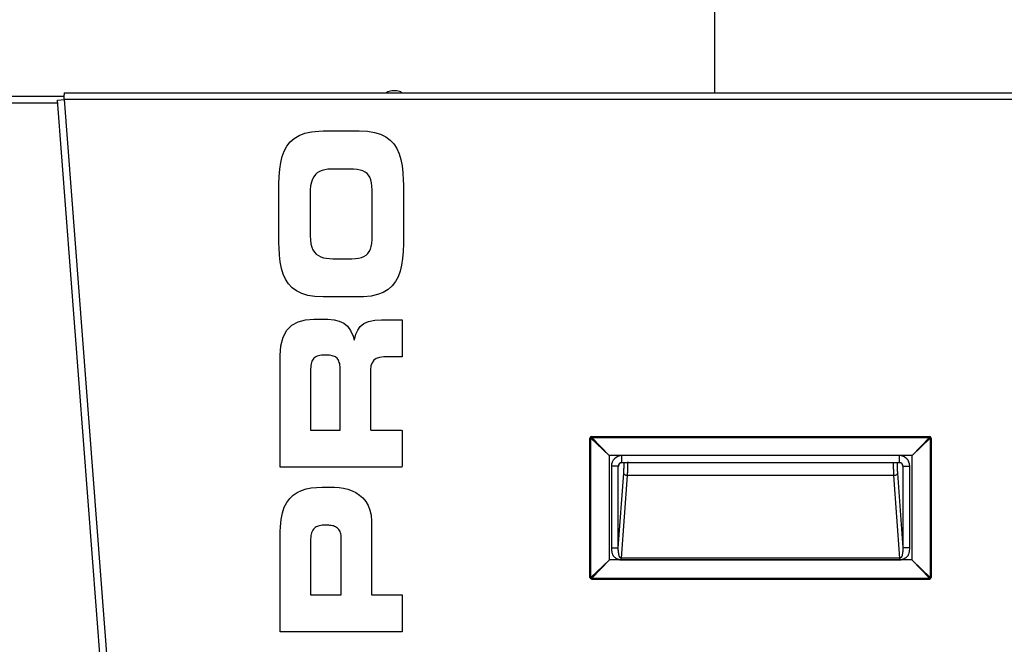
# Model space of a CAD drawing. Header units: millimetres. Extents: x 648 to 8064, y -571 to 3420.
# Tile 36 of 81: x 4303 to 4586, y 567 to 747. Entities that reach past the tile are written whole.
import ezdxf

# ---------------------------------------------------------------- set-up
doc = ezdxf.new("R2010")
doc.units = ezdxf.units.MM
doc.header["$MEASUREMENT"] = 0

# ---------------------------------------------------------------- blocks, each defined once
blk = doc.blocks.new('Voor')
for p, q in [((1977.33, 1441.07), (1977.33, 1394.11)), ((1886.04, 1394.61), (1884.63, 1394.61)), ((1671.83, 1393.11), (1790.48, 1393.11)), ((1788.57, 1391.96), (1790.56, 1392.11)), ((1840.26, 715.96), (1788.57, 1391.96)), ((1790.48, 1394.11), (2190.33, 1394.11)), ((1790.48, 1394.11), (1790.48, 1393.52)), ((1790.48, 1392.82), (1790.48, 1393.52)), ((2190.25, 1392.11), (1790.56, 1392.11)), ((1842.25, 716.11), (1790.56, 1392.11)), ((1788.63, 1391.11), (1671.83, 1391.11)), ((1861.5, 1382.86), (1863.66, 1383.08)), ((1861.5, 1382.86), (1863.66, 1383.08)), ((1863.66, 1383.08), (1864.9, 1383.11)), ((1863.66, 1383.08), (1864.9, 1383.11)), ((1864.9, 1383.11), (1875.28, 1383.11)), ((1864.9, 1383.11), (1875.28, 1383.11)), ((1875.28, 1383.11), (1877.59, 1383)), ((1875.28, 1383.11), (1877.59, 1383)), ((1877.59, 1383), (1879.62, 1382.68)), ((1877.59, 1383), (1879.62, 1382.68)), ((1855.43, 1379.95), (1856.59, 1380.97)), ((1855.43, 1379.95), (1856.59, 1380.97)), ((1856.59, 1380.97), (1857.98, 1381.81)), ((1856.59, 1380.97), (1857.98, 1381.81)), ((1857.98, 1381.81), (1859.61, 1382.44)), ((1857.98, 1381.81), (1859.61, 1382.44)), ((1859.61, 1382.44), (1861.5, 1382.86)), ((1859.61, 1382.44), (1861.5, 1382.86)), ((1879.62, 1382.68), (1881.38, 1382.15)), ((1879.62, 1382.68), (1881.38, 1382.15)), ((1881.38, 1382.15), (1882.89, 1381.41)), ((1881.38, 1382.15), (1882.89, 1381.41)), ((1882.89, 1381.41), (1884.16, 1380.48)), ((1882.89, 1381.41), (1884.16, 1380.48)), ((1884.16, 1380.48), (1885.22, 1379.36)), ((1884.16, 1380.48), (1885.22, 1379.36)), ((1853.12, 1375.76), (1853.71, 1377.34)), ((1853.12, 1375.76), (1853.71, 1377.34)), ((1853.71, 1377.34), (1854.47, 1378.73)), ((1853.71, 1377.34), (1854.47, 1378.73)), ((1854.47, 1378.73), (1855.43, 1379.95)), ((1854.47, 1378.73), (1855.43, 1379.95)), ((1885.22, 1379.36), (1886.07, 1378.06)), ((1885.22, 1379.36), (1886.07, 1378.06)), ((1886.07, 1378.06), (1886.74, 1376.57)), ((1886.07, 1378.06), (1886.74, 1376.57)), ((1852.7, 1374.02), (1853.12, 1375.76)), ((1852.7, 1374.02), (1853.12, 1375.76)), ((1886.74, 1376.57), (1887.25, 1374.91)), ((1886.74, 1376.57), (1887.25, 1374.91)), ((1887.25, 1374.91), (1887.6, 1373.08)), ((1887.25, 1374.91), (1887.6, 1373.08)), ((1852.25, 1370.03), (1852.41, 1372.11)), ((1852.25, 1370.03), (1852.41, 1372.11)), ((1852.41, 1372.11), (1852.7, 1374.02)), ((1852.41, 1372.11), (1852.7, 1374.02)), ((1864.57, 1371.73), (1863.85, 1371.44)), ((1864.57, 1371.73), (1863.85, 1371.44)), ((1865.36, 1371.94), (1864.57, 1371.73)), ((1865.36, 1371.94), (1864.57, 1371.73)), ((1866.24, 1372.08), (1865.36, 1371.94)), ((1866.24, 1372.08), (1865.36, 1371.94)), ((1867.18, 1372.15), (1866.24, 1372.08)), ((1867.18, 1372.15), (1866.24, 1372.08)), ((1868.19, 1372.17), (1867.18, 1372.15)), ((1868.19, 1372.17), (1867.18, 1372.15)), ((1871.94, 1372.17), (1868.19, 1372.17)), ((1871.94, 1372.17), (1868.19, 1372.17)), ((1872.55, 1372.17), (1871.94, 1372.17)), ((1872.55, 1372.17), (1871.94, 1372.17)), ((1873.65, 1372.12), (1872.55, 1372.17)), ((1873.65, 1372.12), (1872.55, 1372.17)), ((1874.63, 1372.02), (1873.65, 1372.12)), ((1874.63, 1372.02), (1873.65, 1372.12)), ((1875.5, 1371.86), (1874.63, 1372.02)), ((1875.5, 1371.86), (1874.63, 1372.02)), ((1876.27, 1371.62), (1875.5, 1371.86)), ((1876.27, 1371.62), (1875.5, 1371.86)), ((1876.93, 1371.31), (1876.27, 1371.62)), ((1876.93, 1371.31), (1876.27, 1371.62)), ((1887.6, 1373.08), (1887.82, 1371.09)), ((1887.6, 1373.08), (1887.82, 1371.09)), ((1852.21, 1367.81), (1852.25, 1370.03)), ((1852.21, 1367.81), (1852.25, 1370.03)), ((1861.79, 1369.22), (1861.5, 1368.35)), ((1861.79, 1369.22), (1861.5, 1368.35)), ((1862.17, 1369.96), (1861.79, 1369.22)), ((1862.17, 1369.96), (1861.79, 1369.22)), ((1862.65, 1370.56), (1862.17, 1369.96)), ((1862.65, 1370.56), (1862.17, 1369.96)), ((1863.21, 1371.05), (1862.65, 1370.56)), ((1863.21, 1371.05), (1862.65, 1370.56)), ((1863.85, 1371.44), (1863.21, 1371.05)), ((1863.85, 1371.44), (1863.21, 1371.05)), ((1877.49, 1370.9), (1876.93, 1371.31)), ((1877.49, 1370.9), (1876.93, 1371.31)), ((1877.95, 1370.4), (1877.49, 1370.9)), ((1877.95, 1370.4), (1877.49, 1370.9)), ((1878.32, 1369.79), (1877.95, 1370.4)), ((1878.32, 1369.79), (1877.95, 1370.4)), ((1878.61, 1369.06), (1878.32, 1369.79)), ((1878.61, 1369.06), (1878.32, 1369.79)), ((1878.8, 1368.2), (1878.61, 1369.06)), ((1878.8, 1368.2), (1878.61, 1369.06)), ((1887.82, 1371.09), (1887.92, 1368.94)), ((1887.82, 1371.09), (1887.92, 1368.94)), ((1887.92, 1368.94), (1887.93, 1367.73)), ((1887.92, 1368.94), (1887.93, 1367.73)), ((1852.21, 1350.81), (1852.21, 1367.81)), ((1852.21, 1350.81), (1852.21, 1367.81)), ((1861.2, 1366.15), (1861.19, 1365.44)), ((1861.2, 1366.15), (1861.19, 1365.44)), ((1861.3, 1367.33), (1861.2, 1366.15)), ((1861.3, 1367.33), (1861.2, 1366.15)), ((1861.5, 1368.35), (1861.3, 1367.33)), ((1861.5, 1368.35), (1861.3, 1367.33)), ((1878.92, 1367.21), (1878.8, 1368.2)), ((1878.92, 1367.21), (1878.8, 1368.2)), ((1878.96, 1366.08), (1878.92, 1367.21)), ((1878.96, 1366.08), (1878.92, 1367.21)), ((1878.96, 1352.52), (1878.96, 1366.08)), ((1878.96, 1352.52), (1878.96, 1366.08)), ((1887.93, 1367.73), (1887.93, 1350.73)), ((1887.93, 1367.73), (1887.93, 1350.73)), ((1861.19, 1365.44), (1861.19, 1353.03)), ((1861.19, 1365.44), (1861.19, 1353.03)), ((1861.19, 1353.03), (1861.24, 1351.77)), ((1861.19, 1353.03), (1861.24, 1351.77)), ((1878.87, 1350.81), (1878.95, 1351.87)), ((1878.87, 1350.81), (1878.95, 1351.87)), ((1878.95, 1351.87), (1878.96, 1352.52)), ((1878.95, 1351.87), (1878.96, 1352.52)), ((1852.22, 1349.6), (1852.21, 1350.81)), ((1852.22, 1349.6), (1852.21, 1350.81)), ((1852.32, 1347.45), (1852.22, 1349.6)), ((1852.32, 1347.45), (1852.22, 1349.6)), ((1861.24, 1351.77), (1861.39, 1350.67)), ((1861.24, 1351.77), (1861.39, 1350.67)), ((1861.39, 1350.67), (1861.63, 1349.73)), ((1861.39, 1350.67), (1861.63, 1349.73)), ((1861.63, 1349.73), (1861.97, 1348.93)), ((1861.63, 1349.73), (1861.97, 1348.93)), ((1878.15, 1348.43), (1878.48, 1349.1)), ((1878.15, 1348.43), (1878.48, 1349.1)), ((1878.48, 1349.1), (1878.71, 1349.89)), ((1878.48, 1349.1), (1878.71, 1349.89)), ((1878.71, 1349.89), (1878.87, 1350.81)), ((1878.71, 1349.89), (1878.87, 1350.81)), ((1887.93, 1350.73), (1887.89, 1348.5)), ((1887.93, 1350.73), (1887.89, 1348.5)), ((1852.54, 1345.45), (1852.32, 1347.45)), ((1852.54, 1345.45), (1852.32, 1347.45)), ((1861.97, 1348.93), (1862.4, 1348.26)), ((1861.97, 1348.93), (1862.4, 1348.26)), ((1862.4, 1348.26), (1862.92, 1347.71)), ((1862.4, 1348.26), (1862.92, 1347.71)), ((1862.92, 1347.71), (1863.52, 1347.27)), ((1862.92, 1347.71), (1863.52, 1347.27)), ((1863.52, 1347.27), (1864.2, 1346.94)), ((1863.52, 1347.27), (1864.2, 1346.94)), ((1864.2, 1346.94), (1864.96, 1346.69)), ((1864.2, 1346.94), (1864.96, 1346.69)), ((1864.96, 1346.69), (1865.79, 1346.52)), ((1864.96, 1346.69), (1865.79, 1346.52)), ((1865.79, 1346.52), (1866.7, 1346.41)), ((1865.79, 1346.52), (1866.7, 1346.41)), ((1866.7, 1346.41), (1867.67, 1346.37)), ((1866.7, 1346.41), (1867.67, 1346.37)), ((1867.67, 1346.37), (1868.2, 1346.36)), ((1867.67, 1346.37), (1868.2, 1346.36)), ((1868.2, 1346.36), (1871.96, 1346.36)), ((1868.2, 1346.36), (1871.96, 1346.36)), ((1871.96, 1346.36), (1873.11, 1346.38)), ((1871.96, 1346.36), (1873.11, 1346.38)), ((1873.11, 1346.38), (1874.15, 1346.46)), ((1873.11, 1346.38), (1874.15, 1346.46)), ((1874.15, 1346.46), (1875.08, 1346.59)), ((1874.15, 1346.46), (1875.08, 1346.59)), ((1875.08, 1346.59), (1875.9, 1346.78)), ((1875.08, 1346.59), (1875.9, 1346.78)), ((1875.9, 1346.78), (1876.61, 1347.06)), ((1875.9, 1346.78), (1876.61, 1347.06)), ((1876.61, 1347.06), (1877.22, 1347.42)), ((1876.61, 1347.06), (1877.22, 1347.42)), ((1877.22, 1347.42), (1877.73, 1347.87)), ((1877.22, 1347.42), (1877.73, 1347.87)), ((1877.73, 1347.87), (1878.15, 1348.43)), ((1877.73, 1347.87), (1878.15, 1348.43)), ((1887.73, 1346.43), (1887.44, 1344.52)), ((1887.73, 1346.43), (1887.44, 1344.52)), ((1887.89, 1348.5), (1887.73, 1346.43)), ((1887.89, 1348.5), (1887.73, 1346.43)), ((1852.89, 1343.62), (1852.54, 1345.45)), ((1852.89, 1343.62), (1852.54, 1345.45)), ((1853.4, 1341.96), (1852.89, 1343.62)), ((1853.4, 1341.96), (1852.89, 1343.62)), ((1887.44, 1344.52), (1887.02, 1342.77)), ((1887.44, 1344.52), (1887.02, 1342.77)), ((1854.07, 1340.48), (1853.4, 1341.96)), ((1854.07, 1340.48), (1853.4, 1341.96)), ((1886.43, 1341.2), (1885.67, 1339.8)), ((1886.43, 1341.2), (1885.67, 1339.8)), ((1887.02, 1342.77), (1886.43, 1341.2)), ((1887.02, 1342.77), (1886.43, 1341.2)), ((1854.92, 1339.17), (1854.07, 1340.48)), ((1854.92, 1339.17), (1854.07, 1340.48)), ((1855.98, 1338.05), (1854.92, 1339.17)), ((1855.98, 1338.05), (1854.92, 1339.17)), ((1857.25, 1337.12), (1855.98, 1338.05)), ((1857.25, 1337.12), (1855.98, 1338.05)), ((1884.71, 1338.59), (1883.55, 1337.56)), ((1884.71, 1338.59), (1883.55, 1337.56)), ((1885.67, 1339.8), (1884.71, 1338.59)), ((1885.67, 1339.8), (1884.71, 1338.59)), ((1858.76, 1336.39), (1857.25, 1337.12)), ((1858.76, 1336.39), (1857.25, 1337.12)), ((1860.52, 1335.86), (1858.76, 1336.39)), ((1860.52, 1335.86), (1858.76, 1336.39)), ((1862.55, 1335.53), (1860.52, 1335.86)), ((1862.55, 1335.53), (1860.52, 1335.86)), ((1864.86, 1335.43), (1862.55, 1335.53)), ((1864.86, 1335.43), (1862.55, 1335.53)), ((1875.24, 1335.43), (1864.86, 1335.43)), ((1875.24, 1335.43), (1864.86, 1335.43)), ((1876.48, 1335.45), (1875.24, 1335.43)), ((1876.48, 1335.45), (1875.24, 1335.43)), ((1878.64, 1335.67), (1876.48, 1335.45)), ((1878.64, 1335.67), (1876.48, 1335.45)), ((1880.53, 1336.1), (1878.64, 1335.67)), ((1880.53, 1336.1), (1878.64, 1335.67)), ((1882.16, 1336.73), (1880.53, 1336.1)), ((1882.16, 1336.73), (1880.53, 1336.1)), ((1883.55, 1337.56), (1882.16, 1336.73)), ((1883.55, 1337.56), (1882.16, 1336.73)), ((1854.44, 1325.82), (1855.88, 1327.25)), ((1854.44, 1325.82), (1855.88, 1327.25)), ((1855.88, 1327.25), (1857.68, 1328.22)), ((1855.88, 1327.25), (1857.68, 1328.22)), ((1857.68, 1328.22), (1859.8, 1328.78)), ((1857.68, 1328.22), (1859.8, 1328.78)), ((1859.8, 1328.78), (1862.23, 1329.01)), ((1859.8, 1328.78), (1862.23, 1329.01)), ((1862.23, 1329.01), (1863.03, 1329.02)), ((1862.23, 1329.01), (1863.03, 1329.02)), ((1863.03, 1329.02), (1865.17, 1329.02)), ((1863.03, 1329.02), (1865.17, 1329.02)), ((1865.17, 1329.02), (1866.28, 1329)), ((1865.17, 1329.02), (1866.28, 1329)), ((1866.28, 1329), (1868.01, 1328.84)), ((1866.28, 1329), (1868.01, 1328.84)), ((1868.01, 1328.84), (1869.52, 1328.48)), ((1868.01, 1328.84), (1869.52, 1328.48)), ((1869.52, 1328.48), (1870.81, 1327.88)), ((1869.52, 1328.48), (1870.81, 1327.88)), ((1870.81, 1327.88), (1871.9, 1326.99)), ((1870.81, 1327.88), (1871.9, 1326.99)), ((1871.9, 1326.99), (1872.79, 1325.77)), ((1871.9, 1326.99), (1872.79, 1325.77)), ((1874.81, 1325.88), (1875.55, 1326.9)), ((1874.81, 1325.88), (1875.55, 1326.9)), ((1875.55, 1326.9), (1876.57, 1327.74)), ((1875.55, 1326.9), (1876.57, 1327.74)), ((1876.57, 1327.74), (1877.95, 1328.37)), ((1876.57, 1327.74), (1877.95, 1328.37)), ((1877.95, 1328.37), (1879.72, 1328.76)), ((1877.95, 1328.37), (1879.72, 1328.76)), ((1879.72, 1328.76), (1881.62, 1328.87)), ((1879.72, 1328.76), (1881.62, 1328.87)), ((1881.62, 1328.87), (1887.55, 1328.87)), ((1881.62, 1328.87), (1887.55, 1328.87)), ((1887.55, 1328.87), (1887.55, 1318.24)), ((1887.55, 1328.87), (1887.55, 1318.24)), ((1852.76, 1321.31), (1853.39, 1323.86)), ((1852.76, 1321.31), (1853.39, 1323.86)), ((1853.39, 1323.86), (1854.44, 1325.82)), ((1853.39, 1323.86), (1854.44, 1325.82)), ((1872.79, 1325.77), (1873.48, 1324.17)), ((1872.79, 1325.77), (1873.48, 1324.17)), ((1873.48, 1324.17), (1873.79, 1323.07)), ((1873.48, 1324.17), (1873.79, 1323.07)), ((1873.96, 1323.45), (1874.3, 1324.71)), ((1873.96, 1323.45), (1874.3, 1324.71)), ((1874.3, 1324.71), (1874.81, 1325.88)), ((1874.3, 1324.71), (1874.81, 1325.88)), ((1852.59, 1318.57), (1852.76, 1321.31)), ((1852.59, 1318.57), (1852.76, 1321.31)), ((1873.79, 1323.07), (1873.88, 1323.07)), ((1873.79, 1323.07), (1873.88, 1323.07)), ((1873.88, 1323.07), (1873.96, 1323.45)), ((1873.88, 1323.07), (1873.96, 1323.45)), ((1852.59, 1286.47), (1852.59, 1318.57)), ((1852.59, 1286.47), (1852.59, 1318.57)), ((1862.5, 1318.05), (1862.24, 1317.82)), ((1862.5, 1318.05), (1862.24, 1317.82)), ((1862.8, 1318.23), (1862.5, 1318.05)), ((1862.8, 1318.23), (1862.5, 1318.05)), ((1863.13, 1318.39), (1862.8, 1318.23)), ((1863.13, 1318.39), (1862.8, 1318.23)), ((1863.52, 1318.5), (1863.13, 1318.39)), ((1863.52, 1318.5), (1863.13, 1318.39)), ((1863.94, 1318.59), (1863.52, 1318.5)), ((1863.94, 1318.59), (1863.52, 1318.5)), ((1864.42, 1318.64), (1863.94, 1318.59)), ((1864.42, 1318.64), (1863.94, 1318.59)), ((1864.95, 1318.66), (1864.42, 1318.64)), ((1864.95, 1318.66), (1864.42, 1318.64)), ((1866.11, 1318.66), (1864.95, 1318.66)), ((1866.11, 1318.66), (1864.95, 1318.66)), ((1866.26, 1318.65), (1866.11, 1318.66)), ((1866.26, 1318.65), (1866.11, 1318.66)), ((1866.69, 1318.63), (1866.26, 1318.65)), ((1866.69, 1318.63), (1866.26, 1318.65)), ((1867.09, 1318.59), (1866.69, 1318.63)), ((1867.09, 1318.59), (1866.69, 1318.63)), ((1867.46, 1318.52), (1867.09, 1318.59)), ((1867.46, 1318.52), (1867.09, 1318.59)), ((1867.8, 1318.43), (1867.46, 1318.52)), ((1867.8, 1318.43), (1867.46, 1318.52)), ((1868.11, 1318.31), (1867.8, 1318.43)), ((1868.11, 1318.31), (1867.8, 1318.43)), ((1868.4, 1318.16), (1868.11, 1318.31)), ((1868.4, 1318.16), (1868.11, 1318.31)), ((1868.66, 1317.98), (1868.4, 1318.16)), ((1868.66, 1317.98), (1868.4, 1318.16)), ((1868.89, 1317.77), (1868.66, 1317.98)), ((1868.89, 1317.77), (1868.66, 1317.98)), ((1881.12, 1318.03), (1880.16, 1317.7)), ((1881.12, 1318.03), (1880.16, 1317.7)), ((1882.32, 1318.19), (1881.12, 1318.03)), ((1882.32, 1318.19), (1881.12, 1318.03)), ((1883.37, 1318.22), (1882.32, 1318.19)), ((1883.37, 1318.22), (1882.32, 1318.19)), ((1887.38, 1318.22), (1883.37, 1318.22)), ((1887.38, 1318.22), (1883.37, 1318.22)), ((1887.55, 1318.24), (1887.38, 1318.22)), ((1887.55, 1318.24), (1887.38, 1318.22)), ((1861.34, 1315.23), (1861.3, 1314.71)), ((1861.34, 1315.23), (1861.3, 1314.71)), ((1861.39, 1315.72), (1861.34, 1315.23)), ((1861.39, 1315.72), (1861.34, 1315.23)), ((1861.46, 1316.16), (1861.39, 1315.72)), ((1861.46, 1316.16), (1861.39, 1315.72)), ((1861.56, 1316.57), (1861.46, 1316.16)), ((1861.56, 1316.57), (1861.46, 1316.16)), ((1861.68, 1316.94), (1861.56, 1316.57)), ((1861.68, 1316.94), (1861.56, 1316.57)), ((1861.84, 1317.27), (1861.68, 1316.94)), ((1861.84, 1317.27), (1861.68, 1316.94)), ((1862.02, 1317.56), (1861.84, 1317.27)), ((1862.02, 1317.56), (1861.84, 1317.27)), ((1862.24, 1317.82), (1862.02, 1317.56)), ((1862.24, 1317.82), (1862.02, 1317.56)), ((1869.09, 1317.53), (1868.89, 1317.77)), ((1869.09, 1317.53), (1868.89, 1317.77)), ((1869.27, 1317.26), (1869.09, 1317.53)), ((1869.27, 1317.26), (1869.09, 1317.53)), ((1869.42, 1316.95), (1869.27, 1317.26)), ((1869.42, 1316.95), (1869.27, 1317.26)), ((1869.54, 1316.61), (1869.42, 1316.95)), ((1869.54, 1316.61), (1869.42, 1316.95)), ((1869.64, 1316.24), (1869.54, 1316.61)), ((1869.64, 1316.24), (1869.54, 1316.61)), ((1869.71, 1315.83), (1869.64, 1316.24)), ((1869.71, 1315.83), (1869.64, 1316.24)), ((1869.76, 1315.38), (1869.71, 1315.83)), ((1869.76, 1315.38), (1869.71, 1315.83)), ((1869.78, 1314.89), (1869.76, 1315.38)), ((1869.78, 1314.89), (1869.76, 1315.38)), ((1878.63, 1315.58), (1878.49, 1314.43)), ((1878.63, 1315.58), (1878.49, 1314.43)), ((1878.94, 1316.5), (1878.63, 1315.58)), ((1878.94, 1316.5), (1878.63, 1315.58)), ((1879.45, 1317.2), (1878.94, 1316.5)), ((1879.45, 1317.2), (1878.94, 1316.5)), ((1880.16, 1317.7), (1879.45, 1317.2)), ((1880.16, 1317.7), (1879.45, 1317.2)), ((1861.29, 1314.15), (1861.28, 1313.74)), ((1861.29, 1314.15), (1861.28, 1313.74)), ((1861.28, 1313.74), (1861.28, 1297.14)), ((1861.28, 1313.74), (1861.28, 1297.14)), ((1861.3, 1314.71), (1861.29, 1314.15)), ((1861.3, 1314.71), (1861.29, 1314.15)), ((1869.78, 1314.64), (1869.78, 1314.89)), ((1869.78, 1314.64), (1869.78, 1314.89)), ((1869.78, 1297.12), (1869.78, 1314.64)), ((1869.78, 1297.12), (1869.78, 1314.64)), ((1878.49, 1314.43), (1878.47, 1313.55)), ((1878.49, 1314.43), (1878.47, 1313.55)), ((1878.47, 1313.55), (1878.47, 1297.42)), ((1878.47, 1313.55), (1878.47, 1297.42)), ((1861.28, 1297.14), (1861.32, 1297.12)), ((1861.28, 1297.14), (1861.32, 1297.12)), ((1861.32, 1297.12), (1869.78, 1297.12)), ((1861.32, 1297.12), (1869.78, 1297.12)), ((1878.47, 1297.42), (1878.57, 1297.12)), ((1878.47, 1297.42), (1878.57, 1297.12)), ((1878.57, 1297.12), (1887.29, 1297.12)), ((1878.57, 1297.12), (1887.29, 1297.12)), ((1887.29, 1297.12), (1887.55, 1297.07)), ((1887.29, 1297.12), (1887.55, 1297.07)), ((1887.55, 1297.07), (1887.55, 1286.89)), ((1887.55, 1297.07), (1887.55, 1286.89)), ((1942.03, 1295.04), (1942.03, 1295.31)), ((1942.03, 1295.31), (2039.03, 1295.31)), ((2039.03, 1295.31), (2039.03, 1295.04)), ((1941.53, 1254.81), (1941.53, 1294.81)), ((1941.53, 1294.81), (1941.8, 1294.81)), ((1941.8, 1254.81), (1941.8, 1294.81)), ((1941.8, 1294.81), (1947, 1289.84)), ((1947, 1289.84), (1942.03, 1295.04)), ((1942.03, 1295.04), (2039.03, 1295.04)), ((2039.03, 1295.04), (2034.07, 1289.84)), ((2034.07, 1289.84), (2039.27, 1294.81)), ((2039.27, 1294.81), (2039.53, 1294.81)), ((2039.27, 1294.81), (2039.27, 1254.81)), ((2039.53, 1294.81), (2039.53, 1254.81)), ((1947, 1289.84), (1947.03, 1289.81)), ((1947.03, 1289.81), (1947.03, 1259.81)), ((2034.03, 1289.81), (1947.03, 1289.81)), ((1950.68, 1287.81), (1950.68, 1289.81)), ((2030.39, 1289.81), (1950.68, 1289.81)), ((2030.39, 1287.81), (2030.39, 1289.81)), ((2034.03, 1289.81), (2034.07, 1289.84)), ((2034.03, 1259.81), (2034.03, 1289.81)), ((1887.55, 1286.89), (1887.51, 1286.47)), ((1887.55, 1286.89), (1887.51, 1286.47)), ((1949.67, 1286.81), (1947.67, 1286.81)), ((1947.67, 1286.81), (1947.67, 1263.28)), ((1949.67, 1263.28), (1949.67, 1286.81)), ((1949.75, 1286.81), (1949.67, 1286.81)), ((1950.3, 1287.73), (1950.69, 1287.84)), ((1950.68, 1287.81), (2030.39, 1287.81)), ((2030.38, 1287.84), (2030.77, 1287.73)), ((2031.4, 1286.81), (2031.32, 1286.81)), ((2031.4, 1286.81), (2033.39, 1286.81)), ((2031.4, 1286.81), (2031.4, 1263.28)), ((2033.39, 1263.28), (2033.39, 1286.81)), ((1887.51, 1286.47), (1852.59, 1286.47)), ((1887.51, 1286.47), (1852.59, 1286.47)), ((1949.67, 1263.28), (1951.23, 1284.77)), ((1952.22, 1284.05), (1950.51, 1260.36)), ((2028.85, 1284.05), (1952.22, 1284.05)), ((2030.56, 1260.36), (2028.85, 1284.05)), ((2029.84, 1284.77), (2031.4, 1263.28)), ((1855.28, 1277.51), (1856.27, 1278.46)), ((1855.28, 1277.51), (1856.27, 1278.46)), ((1856.27, 1278.46), (1857.39, 1279.22)), ((1856.27, 1278.46), (1857.39, 1279.22)), ((1857.39, 1279.22), (1858.63, 1279.8)), ((1857.39, 1279.22), (1858.63, 1279.8)), ((1858.63, 1279.8), (1859.98, 1280.23)), ((1858.63, 1279.8), (1859.98, 1280.23)), ((1859.98, 1280.23), (1861.42, 1280.52)), ((1859.98, 1280.23), (1861.42, 1280.52)), ((1861.42, 1280.52), (1862.96, 1280.68)), ((1861.42, 1280.52), (1862.96, 1280.68)), ((1862.96, 1280.68), (1864.57, 1280.72)), ((1862.96, 1280.68), (1864.57, 1280.72)), ((1864.57, 1280.72), (1867.55, 1280.72)), ((1864.57, 1280.72), (1867.55, 1280.72)), ((1867.55, 1280.72), (1868.19, 1280.71)), ((1867.55, 1280.72), (1868.19, 1280.71)), ((1868.19, 1280.71), (1869.46, 1280.62)), ((1868.19, 1280.71), (1869.46, 1280.62)), ((1869.46, 1280.62), (1870.73, 1280.43)), ((1869.46, 1280.62), (1870.73, 1280.43)), ((1870.73, 1280.43), (1871.97, 1280.13)), ((1870.73, 1280.43), (1871.97, 1280.13)), ((1871.97, 1280.13), (1873.18, 1279.71)), ((1871.97, 1280.13), (1873.18, 1279.71)), ((1873.18, 1279.71), (1874.32, 1279.16)), ((1873.18, 1279.71), (1874.32, 1279.16)), ((1874.32, 1279.16), (1875.37, 1278.47)), ((1874.32, 1279.16), (1875.37, 1278.47)), ((1875.37, 1278.47), (1876.32, 1277.64)), ((1875.37, 1278.47), (1876.32, 1277.64)), ((1853.72, 1274.97), (1854.42, 1276.35)), ((1853.72, 1274.97), (1854.42, 1276.35)), ((1854.42, 1276.35), (1855.28, 1277.51)), ((1854.42, 1276.35), (1855.28, 1277.51)), ((1876.32, 1277.64), (1877.15, 1276.65)), ((1876.32, 1277.64), (1877.15, 1276.65)), ((1877.15, 1276.65), (1877.82, 1275.49)), ((1877.15, 1276.65), (1877.82, 1275.49)), ((1877.82, 1275.49), (1878.33, 1274.16)), ((1877.82, 1275.49), (1878.33, 1274.16)), ((1852.81, 1271.48), (1853.18, 1273.35)), ((1852.81, 1271.48), (1853.18, 1273.35)), ((1853.18, 1273.35), (1853.72, 1274.97)), ((1853.18, 1273.35), (1853.72, 1274.97)), ((1878.33, 1274.16), (1878.65, 1272.65)), ((1878.33, 1274.16), (1878.65, 1272.65)), ((1878.65, 1272.65), (1878.76, 1270.94)), ((1878.65, 1272.65), (1878.76, 1270.94)), ((1852.62, 1269.34), (1852.81, 1271.48)), ((1852.62, 1269.34), (1852.81, 1271.48)), ((1865, 1269.79), (1864.59, 1269.78)), ((1865, 1269.79), (1864.59, 1269.78)), ((1866.35, 1269.79), (1865, 1269.79)), ((1866.35, 1269.79), (1865, 1269.79)), ((1866.48, 1269.79), (1866.35, 1269.79)), ((1866.48, 1269.79), (1866.35, 1269.79)), ((1866.84, 1269.77), (1866.48, 1269.79)), ((1866.84, 1269.77), (1866.48, 1269.79)), ((1878.76, 1270.94), (1878.76, 1249.88)), ((1878.76, 1270.94), (1878.76, 1249.88)), ((1852.59, 1268.02), (1852.62, 1269.34)), ((1852.59, 1268.02), (1852.62, 1269.34)), ((1852.59, 1239.14), (1852.59, 1268.02)), ((1852.59, 1239.14), (1852.59, 1268.02)), ((1861.48, 1267.26), (1861.39, 1266.81)), ((1861.48, 1267.26), (1861.39, 1266.81)), ((1861.59, 1267.66), (1861.48, 1267.26)), ((1861.59, 1267.66), (1861.48, 1267.26)), ((1861.74, 1268.02), (1861.59, 1267.66)), ((1861.74, 1268.02), (1861.59, 1267.66)), ((1861.91, 1268.35), (1861.74, 1268.02)), ((1861.91, 1268.35), (1861.74, 1268.02)), ((1862.11, 1268.64), (1861.91, 1268.35)), ((1862.11, 1268.64), (1861.91, 1268.35)), ((1862.33, 1268.89), (1862.11, 1268.64)), ((1862.33, 1268.89), (1862.11, 1268.64)), ((1862.58, 1269.11), (1862.33, 1268.89)), ((1862.58, 1269.11), (1862.33, 1268.89)), ((1862.85, 1269.3), (1862.58, 1269.11)), ((1862.85, 1269.3), (1862.58, 1269.11)), ((1863.15, 1269.45), (1862.85, 1269.3)), ((1863.15, 1269.45), (1862.85, 1269.3)), ((1863.48, 1269.58), (1863.15, 1269.45)), ((1863.48, 1269.58), (1863.15, 1269.45)), ((1863.82, 1269.67), (1863.48, 1269.58)), ((1863.82, 1269.67), (1863.48, 1269.58)), ((1864.19, 1269.74), (1863.82, 1269.67)), ((1864.19, 1269.74), (1863.82, 1269.67)), ((1864.59, 1269.78), (1864.19, 1269.74)), ((1864.59, 1269.78), (1864.19, 1269.74)), ((1867.2, 1269.73), (1866.84, 1269.77)), ((1867.2, 1269.73), (1866.84, 1269.77)), ((1867.54, 1269.67), (1867.2, 1269.73)), ((1867.54, 1269.67), (1867.2, 1269.73)), ((1867.86, 1269.59), (1867.54, 1269.67)), ((1867.86, 1269.59), (1867.54, 1269.67)), ((1868.17, 1269.48), (1867.86, 1269.59)), ((1868.17, 1269.48), (1867.86, 1269.59)), ((1868.47, 1269.34), (1868.17, 1269.48)), ((1868.47, 1269.34), (1868.17, 1269.48)), ((1868.74, 1269.18), (1868.47, 1269.34)), ((1868.74, 1269.18), (1868.47, 1269.34)), ((1868.99, 1269), (1868.74, 1269.18)), ((1868.99, 1269), (1868.74, 1269.18)), ((1869.22, 1268.79), (1868.99, 1269)), ((1869.22, 1268.79), (1868.99, 1269)), ((1869.43, 1268.55), (1869.22, 1268.79)), ((1869.43, 1268.55), (1869.22, 1268.79)), ((1869.61, 1268.28), (1869.43, 1268.55)), ((1869.61, 1268.28), (1869.43, 1268.55)), ((1869.76, 1267.98), (1869.61, 1268.28)), ((1869.76, 1267.98), (1869.61, 1268.28)), ((1869.88, 1267.65), (1869.76, 1267.98)), ((1869.88, 1267.65), (1869.76, 1267.98)), ((1869.98, 1267.29), (1869.88, 1267.65)), ((1869.98, 1267.29), (1869.88, 1267.65)), ((1870.04, 1266.9), (1869.98, 1267.29)), ((1870.04, 1266.9), (1869.98, 1267.29)), ((1861.29, 1265.8), (1861.28, 1265.41)), ((1861.29, 1265.8), (1861.28, 1265.41)), ((1861.28, 1265.41), (1861.28, 1249.8)), ((1861.28, 1265.41), (1861.28, 1249.8)), ((1861.32, 1266.33), (1861.29, 1265.8)), ((1861.32, 1266.33), (1861.29, 1265.8)), ((1861.39, 1266.81), (1861.32, 1266.33)), ((1861.39, 1266.81), (1861.32, 1266.33)), ((1870.07, 1266.48), (1870.04, 1266.9)), ((1870.07, 1266.48), (1870.04, 1266.9)), ((1870.07, 1266.26), (1870.07, 1266.48)), ((1870.07, 1266.26), (1870.07, 1266.48)), ((1870.07, 1249.78), (1870.07, 1266.26)), ((1870.07, 1249.78), (1870.07, 1266.26)), ((1947.67, 1263.28), (1949.67, 1263.28)), ((1947, 1259.78), (1941.8, 1254.81)), ((1942.03, 1254.57), (1947, 1259.78)), ((1947.03, 1259.81), (1947, 1259.78)), ((1948.4, 1259.81), (1947.03, 1259.81)), ((2032.67, 1259.81), (1948.4, 1259.81)), ((1950.51, 1259.86), (1950.51, 1260.36)), ((2030.56, 1260.36), (1950.51, 1260.36)), ((1950.51, 1259.86), (2030.56, 1259.86)), ((2030.56, 1259.86), (2030.56, 1260.36)), ((2034.03, 1259.81), (2032.67, 1259.81)), ((2034.07, 1259.78), (2034.03, 1259.81)), ((2039.27, 1254.81), (2034.07, 1259.78)), ((2034.07, 1259.78), (2039.03, 1254.57)), ((1941.8, 1254.81), (1941.53, 1254.81)), ((1942.03, 1254.31), (1942.03, 1254.57)), ((1942.03, 1254.57), (2039.03, 1254.57)), ((1942.03, 1254.31), (2039.03, 1254.31)), ((2039.03, 1254.57), (2039.03, 1254.31)), ((2039.53, 1254.81), (2039.27, 1254.81)), ((1861.28, 1249.8), (1861.32, 1249.78)), ((1861.28, 1249.8), (1861.32, 1249.78)), ((1861.32, 1249.78), (1870.07, 1249.78)), ((1861.32, 1249.78), (1870.07, 1249.78)), ((1878.76, 1249.88), (1878.8, 1249.78)), ((1878.76, 1249.88), (1878.8, 1249.78)), ((1878.8, 1249.78), (1887.55, 1249.78)), ((1878.8, 1249.78), (1887.55, 1249.78)), ((1887.55, 1249.78), (1887.55, 1239.19)), ((1887.55, 1249.78), (1887.55, 1239.19)), ((1887.39, 1239.14), (1852.59, 1239.14)), ((1887.39, 1239.14), (1852.59, 1239.14)), ((1887.55, 1239.19), (1887.39, 1239.14)), ((1887.55, 1239.19), (1887.39, 1239.14))]:
    blk.add_line(p, q)
for centre, radius, start, end in [((1884.63, 1392.11), 2.5, 90, 126.8699), ((1886.04, 1392.11), 2.5, 53.1301, 90), ((1714.82, 1388.54), 75.82, 2.6976, 3.768), ((1772.23, 1390.39), 18.41, 5.338, 7.5524), ((1942.88, 1293.96), 1.37, 127.9976, 142.0024), ((2038.19, 1293.96), 1.37, 37.9977, 52.0023), ((1950.68, 1286.8), 3, 89.9225, 179.9377), ((2030.39, 1286.8), 3, 0.0796, 90.0602), ((1950.68, 1286.8), 1.01, 89.6548, 179.6505), ((1950.75, 1286.81), 0.999, 90.07, 180.0698), ((2030.39, 1286.8), 1.01, 0.3495, 90.3451), ((1942.88, 1255.65), 1.37, 217.9977, 232.0023), ((2038.19, 1255.65), 1.37, 307.9976, 322.0024)]:
    blk.add_arc(centre, radius, start, end)
for centre, major_axis, ratio, start_param, end_param in [((1942.03, 1294.81), (0.354, 0.354), 0.999695, 0.78555, 2.356042), ((2039.03, 1294.81), (0.354, -0.354), 0.999695, 0.78555, 2.356042), ((1949.75, 1289.91), (0, 3.1), 0.069927, 3.141593, 3.804818), ((2031.32, 1289.91), (0, -3.1), 0.069927, 5.61996, 6.283185), ((1942.03, 1254.81), (-0.354, 0.354), 0.999695, 0.78555, 2.356042), ((2039.03, 1254.81), (-0.354, -0.354), 0.999695, 0.78555, 2.356042)]:
    blk.add_ellipse(centre, major_axis=major_axis, ratio=ratio, start_param=start_param, end_param=end_param)
for points in [[(1951.29, 1285.78), (1951.31, 1286.32), (1951.33, 1286.93)], [(1951.33, 1286.93), (1951.34, 1287.29), (1951.35, 1287.67)], [(2029.72, 1287.74), (2029.72, 1287.33), (2029.74, 1286.93)], [(2029.74, 1286.93), (2029.76, 1286.33), (2029.78, 1285.78)], [(1951.23, 1284.77), (1951.26, 1285.24), (1951.29, 1285.78)], [(2029.78, 1285.78), (2029.81, 1285.24), (2029.84, 1284.77)]]:
    blk.add_open_spline(points, degree=2)
for points, knots in [([(1952.36, 1288.01), (1952.35, 1287.59), (1952.34, 1286.65), (1952.29, 1285.28), (1952.25, 1284.47), (1952.22, 1284.05)], [0, 0, 0, 0, 0.2834022, 0.6366506, 1, 1, 1, 1]), ([(2028.85, 1284.05), (2028.83, 1284.25), (2028.81, 1284.65), (2028.78, 1285.32), (2028.75, 1286.03), (2028.73, 1286.76), (2028.72, 1287.3), (2028.72, 1287.59), (2028.71, 1287.63)], [0, 0, 0, 0, 0.200202, 0.39763, 0.592291, 0.78419, 0.973331, 1, 1, 1, 1]), ([(1952.22, 1284.05), (1951.97, 1284.06), (1951.72, 1284.14), (1951.35, 1284.41), (1951.24, 1284.59), (1951.23, 1284.77)], [0, 0, 0, 0, 0.5, 0.5, 1, 1, 1, 1]), ([(2029.84, 1284.77), (2029.83, 1284.59), (2029.72, 1284.41), (2029.35, 1284.14), (2029.1, 1284.06), (2028.85, 1284.05)], [0, 0, 0, 0, 0.5, 0.5, 1, 1, 1, 1]), ([(1947.67, 1263.28), (1947.67, 1263.22), (1947.67, 1263.16), (1947.68, 1263.01), (1947.69, 1262.91), (1947.7, 1262.72), (1947.71, 1262.64), (1947.75, 1262.35), (1947.78, 1262.17), (1947.84, 1261.93), (1947.86, 1261.85), (1947.91, 1261.67), (1947.93, 1261.6), (1947.98, 1261.46), (1948.01, 1261.39), (1948.08, 1261.25), (1948.11, 1261.18), (1948.2, 1261.03), (1948.25, 1260.96), (1948.36, 1260.81), (1948.41, 1260.75), (1948.51, 1260.66), (1948.55, 1260.62), (1948.69, 1260.51), (1948.78, 1260.46), (1949.05, 1260.3), (1949.23, 1260.23), (1949.53, 1260.1), (1949.64, 1260.06), (1949.81, 1259.99), (1949.87, 1259.97), (1950, 1259.93), (1950.07, 1259.91), (1950.21, 1259.88), (1950.28, 1259.87), (1950.4, 1259.86), (1950.45, 1259.86), (1950.51, 1259.86)], [0, 0, 0, 0, 0.02875, 0.02875, 0.083126, 0.083126, 0.137501, 0.137501, 0.282502, 0.282502, 0.355003, 0.355003, 0.391253, 0.391253, 0.427503, 0.427503, 0.463754, 0.463754, 0.500004, 0.500004, 0.536254, 0.536254, 0.572505, 0.572505, 0.645005, 0.645005, 0.790006, 0.790006, 0.862507, 0.862507, 0.898757, 0.898757, 0.935008, 0.935008, 0.971258, 0.971258, 1, 1, 1, 1]), ([(1950.51, 1260.36), (1950.44, 1260.36), (1950.37, 1260.38), (1950.24, 1260.44), (1950.18, 1260.49), (1950.09, 1260.59), (1950.05, 1260.65), (1950, 1260.77), (1949.98, 1260.83), (1949.92, 1261), (1949.9, 1261.12), (1949.86, 1261.31), (1949.85, 1261.37), (1949.84, 1261.47), (1949.83, 1261.51), (1949.82, 1261.59), (1949.81, 1261.63), (1949.79, 1261.73), (1949.78, 1261.78), (1949.76, 1261.87), (1949.76, 1261.92), (1949.74, 1262.04), (1949.73, 1262.12), (1949.71, 1262.24), (1949.71, 1262.27), (1949.7, 1262.33), (1949.7, 1262.36), (1949.69, 1262.43), (1949.69, 1262.47), (1949.68, 1262.57), (1949.68, 1262.62), (1949.67, 1262.73), (1949.67, 1262.79), (1949.67, 1262.91), (1949.66, 1262.97), (1949.67, 1263.12), (1949.67, 1263.2), (1949.67, 1263.28)], [0, 0, 0, 0, 0.0625, 0.0625, 0.125, 0.125, 0.1875, 0.1875, 0.25, 0.25, 0.375, 0.375, 0.4375, 0.4375, 0.46875, 0.46875, 0.5, 0.5, 0.53125, 0.53125, 0.5625, 0.5625, 0.625, 0.625, 0.65625, 0.65625, 0.6875, 0.6875, 0.75, 0.75, 0.8125, 0.8125, 0.875, 0.875, 0.9375, 0.9375, 1, 1, 1, 1]), ([(2031.4, 1263.28), (2031.41, 1262.97), (2031.4, 1262.67), (2031.37, 1262.32), (2031.36, 1262.25), (2031.34, 1262.12), (2031.33, 1262.05), (2031.3, 1261.85), (2031.28, 1261.71), (2031.24, 1261.45), (2031.23, 1261.33), (2031.18, 1261.1), (2031.16, 1260.98), (2031.1, 1260.81), (2031.08, 1260.75), (2031.02, 1260.64), (2030.98, 1260.58), (2030.88, 1260.48), (2030.82, 1260.43), (2030.69, 1260.38), (2030.63, 1260.36), (2030.56, 1260.36)], [0, 0, 0, 0, 0.25, 0.25, 0.3125, 0.3125, 0.375, 0.375, 0.5, 0.5, 0.625, 0.625, 0.75, 0.75, 0.8125, 0.8125, 0.875, 0.875, 0.9375, 0.9375, 1, 1, 1, 1]), ([(2030.56, 1259.86), (2030.68, 1259.86), (2030.8, 1259.87), (2030.98, 1259.91), (2031.05, 1259.93), (2031.18, 1259.97), (2031.24, 1259.99), (2031.41, 1260.07), (2031.52, 1260.12), (2031.81, 1260.26), (2031.98, 1260.35), (2032.32, 1260.54), (2032.49, 1260.65), (2032.73, 1260.88), (2032.8, 1260.97), (2032.95, 1261.17), (2033.01, 1261.28), (2033.11, 1261.51), (2033.15, 1261.63), (2033.22, 1261.87), (2033.25, 1262), (2033.33, 1262.38), (2033.37, 1262.64), (2033.39, 1263.03), (2033.39, 1263.16), (2033.39, 1263.28)], [0, 0, 0, 0, 0.064999, 0.064999, 0.101249, 0.101249, 0.137498, 0.137498, 0.209997, 0.209997, 0.354995, 0.354995, 0.499993, 0.499993, 0.572492, 0.572492, 0.644992, 0.644992, 0.717491, 0.717491, 0.78999, 0.78999, 0.934988, 0.934988, 1, 1, 1, 1])]:
    blk.add_open_spline(points, degree=3, knots=knots)
blk.add_rational_spline([(2033.39, 1263.28), (2032.29, 1263.28), (2031.48, 1263.28), (2031.4, 1263.28)], [1, 0.820901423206, 0.820901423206, 1], degree=3)

msp = doc.modelspace()

# ---------------------------------------------------------------- block references
msp.add_blockref('Voor', (2525.75, -668.31))

doc.saveas('drawing.dxf')
